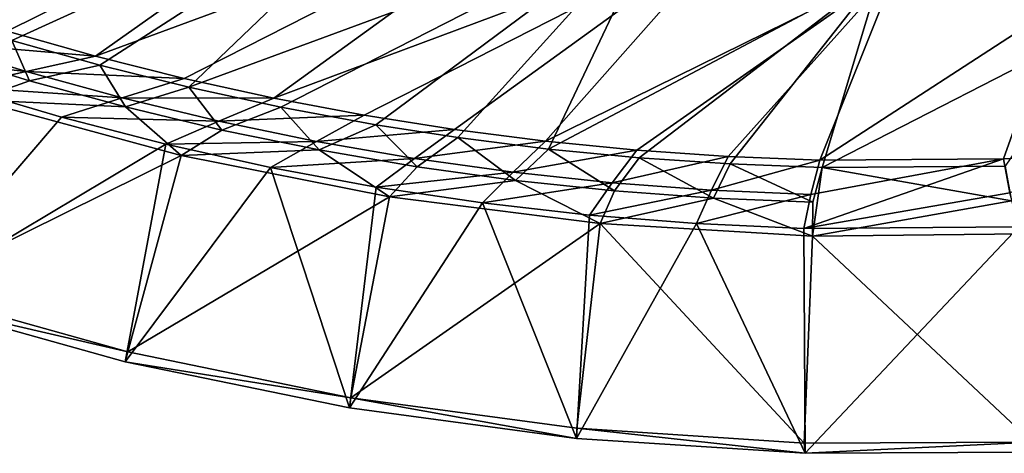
# Model space of a CAD drawing. Header units: metres. Extents: x -1501 to 0, y -1015 to 0.
# Tile 56 of 110: x -797 to -510, y -1015 to -888. Entities that reach past the tile are written whole.
import ezdxf

# ---------------------------------------------------------------- set-up
doc = ezdxf.new("R2010")
doc.units = ezdxf.units.M

msp = doc.modelspace()

# ---------------------------------------------------------------- linework, layer by layer
at = {"layer": 'None'}
for points in [[(-680.171204, -831.849976, -60), (-825.788391, -883.362061, -60), (-800.303284, -891.409485, -60)], [(-680.171204, -831.849976, -60), (-800.303284, -891.409485, -60), (-774.590454, -898.696594, -60)], [(-634.211792, -846.890869, -60), (-680.171204, -831.849976, -60), (-774.590454, -898.696594, -60)], [(-673.476257, -836.885864, -63), (-798.94989, -894.112671, -63), (-822.517029, -886.772888, -63)], [(-773.296082, -901.310303, -63), (-798.94989, -894.112671, -63), (-673.476257, -836.885864, -63)], [(-747.32605, -907.775696, -63), (-773.296082, -901.310303, -63), (-673.476257, -836.885864, -63)], [(-747.32605, -907.775696, -63), (-673.476257, -836.885864, -63), (-609.920959, -856.970642, -63)], [(-481.331787, -889.344055, -63), (-545.818115, -874.461914, -63), (-472.331116, -846.230774, -376.380615)], [(-634.211792, -846.890869, -60), (-774.590454, -898.696594, -60), (-748.672607, -905.217102, -60)], [(-722.572571, -910.965149, -60), (-634.211792, -846.890869, -60), (-748.672607, -905.217102, -60)], [(-587.836914, -860.597473, -60), (-634.211792, -846.890869, -60), (-722.572571, -910.965149, -60)], [(-720.572876, -913.591248, -63), (-747.32605, -907.775696, -63), (-609.920959, -856.970642, -63)], [(-609.920959, -856.970642, -63), (-692.886475, -918.72467, -63), (-720.572876, -913.591248, -63)], [(-668.968384, -922.446411, -63), (-692.886475, -918.72467, -63), (-609.920959, -856.970642, -63)], [(-642.551819, -925.799255, -63), (-668.968384, -922.446411, -63), (-609.920959, -856.970642, -63)], [(-642.551819, -925.799255, -63), (-609.920959, -856.970642, -63), (-545.818115, -874.461914, -63)], [(-696.313354, -915.935669, -60), (-587.836914, -860.597473, -60), (-722.572571, -910.965149, -60)], [(-696.313354, -915.935669, -60), (-669.918152, -920.12439, -60), (-587.836914, -860.597473, -60)], [(-669.918152, -920.12439, -60), (-643.410217, -923.527527, -60), (-587.836914, -860.597473, -60)], [(-587.836914, -860.597473, -60), (-643.410217, -923.527527, -60), (-541.085449, -872.958313, -60)], [(-643.410217, -923.527527, -60), (-616.812927, -926.142029, -60), (-541.085449, -872.958313, -60)], [(-616.084656, -928.369446, -63), (-642.551819, -925.799255, -63), (-545.818115, -874.461914, -63)], [(-541.085449, -872.958313, -60), (-616.812927, -926.142029, -60), (-590.149719, -927.965759, -60)], [(-545.818115, -874.461914, -63), (-589.622803, -930.156372, -63), (-616.084656, -928.369446, -63)], [(-541.085449, -872.958313, -60), (-590.149719, -927.965759, -60), (-563.444092, -928.996948, -60)], [(-562.839783, -931.172668, -63), (-589.622803, -930.156372, -63), (-545.818115, -874.461914, -63)], [(-493.996246, -883.963135, -60), (-541.085449, -872.958313, -60), (-563.444092, -928.996948, -60)], [(-481.331787, -889.344055, -63), (-562.839783, -931.172668, -63), (-545.818115, -874.461914, -63)], [(-563.444092, -928.996948, -60), (-509.999939, -928.678955, -60), (-493.996246, -883.963135, -60)], [(-509.999939, -928.678955, -60), (-483.308502, -927.330078, -60), (-493.996246, -883.963135, -60)], [(-481.331787, -889.344055, -63), (-509.45929, -930.829407, -63), (-562.839783, -931.172668, -63)], [(-774.590454, -898.696594, -60), (-800.303284, -891.409485, -60), (-822.437622, -894.583252, -29.898478)], [(-822.437622, -894.583252, -29.898478), (-844.158386, -897.700195), (-794.742432, -903.19574, -29.89233)], [(-774.590454, -898.696594, -60), (-822.437622, -894.583252, -29.898478), (-794.742432, -903.19574, -29.89233)], [(-798.94989, -894.112671, -63), (-793.776733, -905.875732, -32.492535), (-821.440796, -897.347168, -32.48595)], [(-793.776733, -905.875732, -32.492535), (-798.94989, -894.112671, -63), (-773.296082, -901.310303, -63)], [(-844.158386, -897.700195), (-814.455811, -907.634583), (-794.742432, -903.19574, -29.89233)], [(-793.776733, -905.875732, -32.492535), (-809.400879, -911.465393, -3), (-821.440796, -897.347168, -32.48595)], [(-748.672607, -905.217102, -60), (-774.590454, -898.696594, -60), (-794.742432, -903.19574, -29.89233)], [(-794.742432, -903.19574, -29.89233), (-814.455811, -907.634583), (-766.780884, -910.90509, -29.886183)], [(-748.672607, -905.217102, -60), (-794.742432, -903.19574, -29.89233), (-766.780884, -910.90509, -29.886183)], [(-765.853516, -913.510681, -32.494606), (-793.776733, -905.875732, -32.492535), (-773.296082, -901.310303, -63)], [(-765.853516, -913.510681, -32.494606), (-773.296082, -901.310303, -63), (-747.32605, -907.775696, -63)], [(-809.400879, -911.465393, -3), (-793.776733, -905.875732, -32.492535), (-765.853516, -913.510681, -32.494606)], [(-722.572571, -910.965149, -60), (-748.672607, -905.217102, -60), (-766.780884, -910.90509, -29.886183)], [(-814.455811, -907.634583), (-830.201904, -969.861023), (-784.425537, -916.529419)], [(-814.455811, -907.634583), (-784.425537, -916.529419), (-766.780884, -910.90509, -29.886183)], [(-737.700256, -920.244446, -32.492424), (-765.853516, -913.510681, -32.494606), (-747.32605, -907.775696, -63)], [(-747.32605, -907.775696, -63), (-720.572876, -913.591248, -63), (-737.700256, -920.244446, -32.492424)], [(-749.629456, -927.651062, -3), (-829.095459, -967.064697, -3), (-809.400879, -911.465393, -3)], [(-749.629456, -927.651062, -3), (-809.400879, -911.465393, -3), (-765.853516, -913.510681, -32.494606)], [(-766.780884, -910.90509, -29.886183), (-784.425537, -916.529419), (-738.582581, -917.703125, -29.880033)], [(-722.572571, -910.965149, -60), (-766.780884, -910.90509, -29.886183), (-738.582581, -917.703125, -29.880033)], [(-696.313354, -915.935669, -60), (-722.572571, -910.965149, -60), (-738.582581, -917.703125, -29.880033)], [(-749.629456, -927.651062, -3), (-765.853516, -913.510681, -32.494606), (-737.700256, -920.244446, -32.492424)], [(-720.572876, -913.591248, -63), (-709.345154, -926.068604, -32.487545), (-737.700256, -920.244446, -32.492424)], [(-720.572876, -913.591248, -63), (-692.886475, -918.72467, -63), (-709.345154, -926.068604, -32.487545)], [(-830.201904, -969.861023), (-754.103943, -924.373962), (-784.425537, -916.529419)], [(-784.425537, -916.529419), (-754.103943, -924.373962), (-738.582581, -917.703125, -29.880033)], [(-738.582581, -917.703125, -29.880033), (-754.103943, -924.373962), (-710.177429, -923.58252, -29.873886)], [(-696.313354, -915.935669, -60), (-738.582581, -917.703125, -29.880033), (-710.177429, -923.58252, -29.873886)], [(-669.918152, -920.12439, -60), (-696.313354, -915.935669, -60), (-710.177429, -923.58252, -29.873886)], [(-709.345154, -926.068604, -32.487545), (-749.629456, -927.651062, -3), (-737.700256, -920.244446, -32.492424)], [(-669.918152, -920.12439, -60), (-710.177429, -923.58252, -29.873886), (-681.595459, -928.536987, -29.867739)], [(-692.886475, -918.72467, -63), (-680.816467, -930.974854, -32.481533), (-709.345154, -926.068604, -32.487545)], [(-680.816467, -930.974854, -32.481533), (-692.886475, -918.72467, -63), (-668.968384, -922.446411, -63)], [(-643.410217, -923.527527, -60), (-669.918152, -920.12439, -60), (-681.595459, -928.536987, -29.867739)], [(-754.103943, -924.373962), (-723.52771, -931.158752), (-710.177429, -923.58252, -29.873886)], [(-710.177429, -923.58252, -29.873886), (-723.52771, -931.158752), (-681.595459, -928.536987, -29.867739)], [(-643.410217, -923.527527, -60), (-681.595459, -928.536987, -29.867739), (-652.867004, -932.561218, -29.861591)], [(-652.142883, -934.955688, -32.475628), (-680.816467, -930.974854, -32.481533), (-668.968384, -922.446411, -63)], [(-668.968384, -922.446411, -63), (-642.551819, -925.799255, -63), (-652.142883, -934.955688, -32.475628)], [(-616.812927, -926.142029, -60), (-643.410217, -923.527527, -60), (-652.867004, -932.561218, -29.861591)], [(-830.201904, -969.861023), (-765.920654, -987.844177), (-754.103943, -924.373962)], [(-765.920654, -987.844177), (-723.52771, -931.158752), (-754.103943, -924.373962)], [(-688.888489, -939.697998, -3), (-749.629456, -927.651062, -3), (-709.345154, -926.068604, -32.487545)], [(-680.816467, -930.974854, -32.481533), (-688.888489, -939.697998, -3), (-709.345154, -926.068604, -32.487545)], [(-616.812927, -926.142029, -60), (-652.867004, -932.561218, -29.861591), (-624.022522, -935.650879, -29.855442)], [(-642.551819, -925.799255, -63), (-623.354675, -938.007996, -32.469757), (-652.142883, -934.955688, -32.475628)], [(-642.551819, -925.799255, -63), (-616.084656, -928.369446, -63), (-623.354675, -938.007996, -32.469757)], [(-590.149719, -927.965759, -60), (-616.812927, -926.142029, -60), (-624.022522, -935.650879, -29.855442)], [(-765.145264, -984.945251, -3), (-829.095459, -967.064697, -3), (-749.629456, -927.651062, -3)], [(-688.888489, -939.697998, -3), (-765.145264, -984.945251, -3), (-749.629456, -927.651062, -3)], [(-723.52771, -931.158752), (-692.734009, -936.875549), (-681.595459, -928.536987, -29.867739)], [(-681.595459, -928.536987, -29.867739), (-692.734009, -936.875549), (-652.867004, -932.561218, -29.861591)], [(-590.149719, -927.965759, -60), (-624.022522, -935.650879, -29.855442), (-595.092468, -937.802673, -29.849295)], [(-616.084656, -928.369446, -63), (-594.482849, -940.129517, -32.463505), (-623.354675, -938.007996, -32.469757)], [(-616.084656, -928.369446, -63), (-589.622803, -930.156372, -63), (-594.482849, -940.129517, -32.463505)], [(-563.444092, -928.996948, -60), (-590.149719, -927.965759, -60), (-595.092468, -937.802673, -29.849295)], [(-563.444092, -928.996948, -60), (-595.092468, -937.802673, -29.849295), (-566.107666, -939.014343, -29.843147)], [(-566.107666, -939.014343, -29.843147), (-568.132263, -948.943848), (-509.999939, -928.678955, -60)], [(-568.132263, -948.943848), (-508.096436, -938.612915, -29.830851), (-509.999939, -928.678955, -60)], [(-509.999939, -928.678955, -60), (-563.444092, -928.996948, -60), (-566.107666, -939.014343, -29.843147)], [(-509.999939, -928.678955, -60), (-508.096436, -938.612915, -29.830851), (-483.308502, -927.330078, -60)], [(-765.920654, -987.844177), (-700.547668, -1001.329041), (-723.52771, -931.158752)], [(-700.547668, -1001.329041), (-692.734009, -936.875549), (-723.52771, -931.158752)], [(-688.888489, -939.697998, -3), (-680.816467, -930.974854, -32.481533), (-652.142883, -934.955688, -32.475628)], [(-589.622803, -930.156372, -63), (-565.558228, -941.318176, -32.456455), (-594.482849, -940.129517, -32.463505)], [(-565.558228, -941.318176, -32.456455), (-589.622803, -930.156372, -63), (-562.839783, -931.172668, -63)], [(-565.645813, -951.168457, -3), (-562.839783, -931.172668, -63), (-507.671295, -940.892212, -32.438976)], [(-565.645813, -951.168457, -3), (-565.558228, -941.318176, -32.456455), (-562.839783, -931.172668, -63)], [(-507.671295, -940.892212, -32.438976), (-562.839783, -931.172668, -63), (-509.45929, -930.829407, -63)], [(-692.734009, -936.875549), (-661.76001, -941.517395), (-652.867004, -932.561218, -29.861591)], [(-627.464111, -947.549438, -3), (-688.888489, -939.697998, -3), (-652.142883, -934.955688, -32.475628)], [(-652.867004, -932.561218, -29.861591), (-661.76001, -941.517395), (-624.022522, -935.650879, -29.855442)], [(-652.142883, -934.955688, -32.475628), (-623.354675, -938.007996, -32.469757), (-627.464111, -947.549438, -3)], [(-692.734009, -936.875549), (-700.547668, -1001.329041), (-661.76001, -941.517395)], [(-661.76001, -941.517395), (-630.643188, -945.078735), (-624.022522, -935.650879, -29.855442)], [(-624.022522, -935.650879, -29.855442), (-630.643188, -945.078735), (-595.092468, -937.802673, -29.849295)], [(-630.643188, -945.078735), (-599.421387, -947.555237), (-595.092468, -937.802673, -29.849295)], [(-623.354675, -938.007996, -32.469757), (-594.482849, -940.129517, -32.463505), (-627.464111, -947.549438, -3)], [(-595.092468, -937.802673, -29.849295), (-599.421387, -947.555237), (-566.107666, -939.014343, -29.843147)], [(-700.111633, -998.360107, -3), (-765.145264, -984.945251, -3), (-688.888489, -939.697998, -3)], [(-627.464111, -947.549438, -3), (-700.111633, -998.360107, -3), (-688.888489, -939.697998, -3)], [(-627.464111, -947.549438, -3), (-594.482849, -940.129517, -32.463505), (-565.645813, -951.168457, -3)], [(-599.421387, -947.555237), (-568.132263, -948.943848), (-566.107666, -939.014343, -29.843147)], [(-594.482849, -940.129517, -32.463505), (-565.558228, -941.318176, -32.456455), (-565.645813, -951.168457, -3)], [(-568.132263, -948.943848), (-505.503876, -948.452148), (-508.096436, -938.612915, -29.830851)], [(-503.724915, -950.537964, -3), (-565.645813, -951.168457, -3), (-507.671295, -940.892212, -32.438976)], [(-700.547668, -1001.329041), (-634.397217, -1010.250732), (-661.76001, -941.517395)], [(-661.76001, -941.517395), (-634.397217, -1010.250732), (-630.643188, -945.078735)], [(-634.397217, -1010.250732), (-599.421387, -947.555237), (-630.643188, -945.078735)], [(-627.464111, -947.549438, -3), (-634.305847, -1007.244934, -3), (-700.111633, -998.360107, -3)], [(-634.397217, -1010.250732), (-567.787598, -1014.566345), (-599.421387, -947.555237)], [(-568.043213, -1011.557251, -3), (-634.305847, -1007.244934, -3), (-627.464111, -947.549438, -3)], [(-565.645813, -951.168457, -3), (-568.043213, -1011.557251, -3), (-627.464111, -947.549438, -3)], [(-567.787598, -1014.566345), (-568.132263, -948.943848), (-599.421387, -947.555237)], [(-568.132263, -948.943848), (-567.787598, -1014.566345), (-505.503876, -948.452148)], [(-567.787598, -1014.566345), (-501.038971, -1014.255188), (-505.503876, -948.452148)], [(-501.640961, -1011.276428, -3), (-568.043213, -1011.557251, -3), (-565.645813, -951.168457, -3)], [(-503.724915, -950.537964, -3), (-501.640961, -1011.276428, -3), (-565.645813, -951.168457, -3)], [(-829.095459, -967.064697, -45), (-765.145264, -984.945251, -45), (-830.201904, -969.861023, -45)], [(-829.095459, -967.064697, -3), (-765.145264, -984.945251, -3), (-829.095459, -967.064697, -45)], [(-765.145264, -984.945251, -3), (-765.145264, -984.945251, -45), (-829.095459, -967.064697, -45)], [(-765.920654, -987.844177), (-830.201904, -969.861023), (-765.920654, -987.844177, -45)], [(-830.201904, -969.861023), (-830.201904, -969.861023, -45), (-765.920654, -987.844177, -45)], [(-830.201904, -969.861023, -45), (-765.145264, -984.945251, -45), (-765.920654, -987.844177, -45)], [(-765.145264, -984.945251, -45), (-700.111633, -998.360107, -45), (-765.920654, -987.844177, -45)], [(-765.145264, -984.945251, -3), (-700.111633, -998.360107, -3), (-765.145264, -984.945251, -45)], [(-700.111633, -998.360107, -3), (-700.111633, -998.360107, -45), (-765.145264, -984.945251, -45)], [(-700.547668, -1001.329041), (-765.920654, -987.844177), (-700.547668, -1001.329041, -45)], [(-765.920654, -987.844177), (-765.920654, -987.844177, -45), (-700.547668, -1001.329041, -45)], [(-765.920654, -987.844177, -45), (-700.111633, -998.360107, -45), (-700.547668, -1001.329041, -45)], [(-700.111633, -998.360107, -45), (-634.397217, -1010.250732, -45), (-700.547668, -1001.329041, -45)], [(-700.111633, -998.360107, -3), (-634.305847, -1007.244934, -3), (-700.111633, -998.360107, -45)], [(-634.305847, -1007.244934, -3), (-634.305847, -1007.244934, -45), (-700.111633, -998.360107, -45)], [(-700.111633, -998.360107, -45), (-634.305847, -1007.244934, -45), (-634.397217, -1010.250732, -45)], [(-634.397217, -1010.250732), (-700.547668, -1001.329041), (-634.397217, -1010.250732, -45)], [(-700.547668, -1001.329041), (-700.547668, -1001.329041, -45), (-634.397217, -1010.250732, -45)], [(-634.305847, -1007.244934, -45), (-567.787598, -1014.566345, -45), (-634.397217, -1010.250732, -45)], [(-634.305847, -1007.244934, -3), (-568.043213, -1011.557251, -3), (-634.305847, -1007.244934, -45)], [(-568.043213, -1011.557251, -3), (-568.043213, -1011.557251, -45), (-634.305847, -1007.244934, -45)], [(-634.305847, -1007.244934, -45), (-568.043213, -1011.557251, -45), (-567.787598, -1014.566345, -45)], [(-567.787598, -1014.566345), (-634.397217, -1010.250732), (-567.787598, -1014.566345, -45)], [(-634.397217, -1010.250732), (-634.397217, -1010.250732, -45), (-567.787598, -1014.566345, -45)], [(-568.043213, -1011.557251, -3), (-501.640961, -1011.276428, -3), (-568.043213, -1011.557251, -45)], [(-501.640961, -1011.276428, -3), (-501.640961, -1011.276428, -45), (-568.043213, -1011.557251, -45)], [(-568.043213, -1011.557251, -45), (-501.640961, -1011.276428, -45), (-567.787598, -1014.566345, -45)], [(-567.787598, -1014.566345, -45), (-501.640961, -1011.276428, -45), (-501.038971, -1014.255188, -45)], [(-501.038971, -1014.255188), (-567.787598, -1014.566345), (-501.038971, -1014.255188, -45)], [(-567.787598, -1014.566345), (-567.787598, -1014.566345, -45), (-501.038971, -1014.255188, -45)]]:
    msp.add_3dface(points, dxfattribs=at)

doc.saveas('drawing.dxf')
